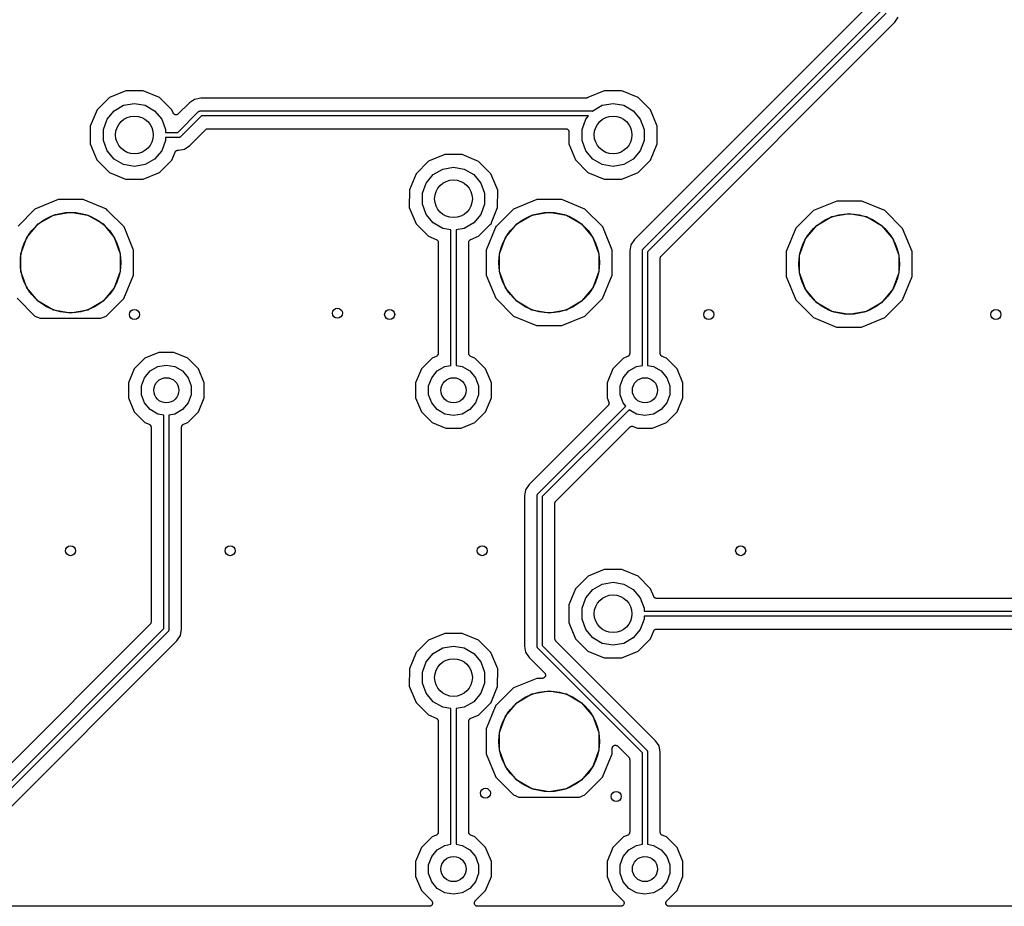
# Model space of a CAD drawing. Extents: x 88 to 361, y -189 to -115.
# Tile 30 of 36: x 284 to 323, y -188 to -152. Entities that reach past the tile are written whole.
import ezdxf

# ---------------------------------------------------------------- set-up
doc = ezdxf.new("R2010")
doc.units = 0
doc.header["$MEASUREMENT"] = 0
doc.layers.add('BLACK', color=7, linetype='CONTINUOUS')

msp = doc.modelspace()

# ---------------------------------------------------------------- linework, layer by layer
at = {"layer": 'Black'}
for p, q in [((317.49, -151.709), (308.189, -161.01)), ((308.539, -161.378), (318.035, -151.882)), ((318.206, -151.994), (308.71, -161.49)), ((309.255, -161.663), (318.556, -152.363)), ((318.556, -152.363), (318.694, -152.155)), ((287.942, -155.087), (287.296, -155.354)), ((288.641, -155.088), (287.942, -155.087)), ((289.287, -155.356), (288.641, -155.088)), ((306.992, -155.087), (306.334, -155.359)), ((307.691, -155.088), (306.992, -155.087)), ((308.337, -155.356), (307.691, -155.088)), ((287.296, -155.354), (286.801, -155.848)), ((289.781, -155.851), (289.287, -155.356)), ((290.476, -155.567), (290.036, -156.007)), ((290.683, -155.428), (290.476, -155.567)), ((290.927, -155.38), (290.683, -155.428)), ((306.267, -155.38), (290.927, -155.38)), ((306.273, -155.379), (306.267, -155.38)), ((306.278, -155.379), (306.273, -155.379)), ((306.294, -155.375), (306.278, -155.379)), ((306.311, -155.372), (306.294, -155.375)), ((306.316, -155.369), (306.311, -155.372)), ((306.321, -155.368), (306.316, -155.369)), ((306.334, -155.359), (306.321, -155.368)), ((308.831, -155.851), (308.337, -155.356)), ((286.801, -155.848), (286.533, -156.494)), ((287.204, -156.218), (287.484, -155.884)), ((287.484, -155.884), (287.861, -155.666)), ((287.861, -155.666), (288.29, -155.591)), ((288.29, -155.591), (288.719, -155.666)), ((288.719, -155.666), (289.096, -155.884)), ((289.096, -155.884), (289.376, -156.218)), ((289.828, -155.966), (289.781, -155.851)), ((289.836, -155.977), (289.828, -155.966)), ((290.016, -156.745), (290.844, -155.917)), ((290.844, -155.917), (290.847, -155.915)), ((290.847, -155.915), (290.85, -155.911)), ((290.85, -155.911), (290.862, -155.905)), ((290.862, -155.905), (290.872, -155.897)), ((290.872, -155.897), (290.877, -155.896)), ((290.877, -155.896), (290.88, -155.894)), ((290.88, -155.894), (290.893, -155.892)), ((290.893, -155.892), (290.906, -155.888)), ((290.906, -155.888), (290.91, -155.889)), ((290.91, -155.889), (290.915, -155.888)), ((290.915, -155.888), (306.483, -155.888)), ((306.483, -155.888), (306.487, -155.889)), ((306.487, -155.889), (306.491, -155.888)), ((306.491, -155.888), (306.504, -155.892)), ((306.504, -155.892), (306.517, -155.894)), ((306.517, -155.894), (306.521, -155.896)), ((306.521, -155.896), (306.523, -155.897)), ((306.523, -155.897), (306.534, -155.884)), ((306.534, -155.884), (306.911, -155.666)), ((306.911, -155.666), (307.34, -155.591)), ((307.34, -155.591), (307.769, -155.666)), ((307.769, -155.666), (308.146, -155.884)), ((308.146, -155.884), (308.426, -156.218)), ((309.098, -156.497), (308.831, -155.851)), ((287.055, -156.627), (287.204, -156.218)), ((289.376, -156.218), (289.525, -156.627)), ((289.842, -155.99), (289.836, -155.977)), ((289.848, -155.996), (289.842, -155.99)), ((289.852, -156.003), (289.848, -155.996)), ((289.863, -156.011), (289.852, -156.003)), ((289.873, -156.021), (289.863, -156.011)), ((289.88, -156.025), (289.873, -156.021)), ((289.887, -156.03), (289.88, -156.025)), ((289.9, -156.034), (289.887, -156.03)), ((289.913, -156.04), (289.9, -156.034)), ((289.921, -156.04), (289.913, -156.04)), ((289.929, -156.043), (289.921, -156.04)), ((289.943, -156.042), (289.929, -156.043)), ((289.957, -156.044), (289.943, -156.042)), ((289.965, -156.041), (289.957, -156.044)), ((289.973, -156.041), (289.965, -156.041)), ((289.986, -156.036), (289.973, -156.041)), ((289.999, -156.032), (289.986, -156.036)), ((290.006, -156.027), (289.999, -156.032)), ((290.014, -156.024), (290.006, -156.027)), ((290.024, -156.015), (290.014, -156.024)), ((290.036, -156.007), (290.024, -156.015)), ((290.956, -156.088), (290.128, -156.916)), ((306.363, -156.088), (290.956, -156.088)), ((306.105, -156.627), (306.254, -156.218)), ((306.254, -156.218), (306.363, -156.088)), ((308.426, -156.218), (308.575, -156.627)), ((286.533, -156.494), (286.532, -157.193)), ((287.055, -157.063), (287.055, -156.627)), ((289.525, -156.627), (289.525, -156.745)), ((289.525, -156.745), (290.016, -156.745)), ((290.496, -157.266), (291.129, -156.633)), ((291.129, -156.633), (291.134, -156.63)), ((291.134, -156.63), (291.137, -156.625)), ((291.137, -156.625), (291.152, -156.617)), ((291.152, -156.617), (291.165, -156.608)), ((291.165, -156.608), (291.171, -156.606)), ((291.171, -156.606), (291.176, -156.603)), ((291.176, -156.603), (291.192, -156.601)), ((291.192, -156.601), (291.208, -156.596)), ((291.208, -156.596), (291.214, -156.597)), ((291.214, -156.597), (291.219, -156.596)), ((291.219, -156.596), (305.455, -156.596)), ((305.455, -156.596), (305.466, -156.598)), ((305.466, -156.598), (305.478, -156.598)), ((305.478, -156.598), (305.488, -156.601)), ((305.488, -156.601), (305.499, -156.603)), ((305.499, -156.603), (305.509, -156.609)), ((305.509, -156.609), (305.519, -156.613)), ((305.519, -156.613), (305.527, -156.62)), ((305.527, -156.62), (305.537, -156.625)), ((305.537, -156.625), (305.544, -156.634)), ((305.544, -156.634), (305.553, -156.641)), ((305.553, -156.641), (305.558, -156.651)), ((305.558, -156.651), (305.565, -156.659)), ((305.565, -156.659), (305.569, -156.67)), ((305.569, -156.67), (305.575, -156.679)), ((305.575, -156.679), (305.577, -156.69)), ((305.577, -156.69), (305.58, -156.701)), ((305.58, -156.701), (305.58, -156.712)), ((305.58, -156.712), (305.582, -156.723)), ((305.582, -156.723), (305.582, -157.193)), ((306.105, -157.063), (306.105, -156.627)), ((308.575, -156.627), (308.575, -157.063)), ((309.097, -157.196), (309.098, -156.497)), ((287.204, -157.472), (287.055, -157.063)), ((289.525, -157.063), (289.376, -157.472)), ((290.057, -156.945), (289.525, -156.945)), ((289.525, -156.945), (289.525, -157.063)), ((290.062, -156.944), (290.057, -156.945)), ((290.066, -156.945), (290.062, -156.944)), ((290.079, -156.941), (290.066, -156.945)), ((290.092, -156.939), (290.079, -156.941)), ((290.095, -156.937), (290.092, -156.939)), ((290.1, -156.936), (290.095, -156.937)), ((290.11, -156.928), (290.1, -156.936)), ((290.122, -156.922), (290.11, -156.928)), ((290.124, -156.918), (290.122, -156.922)), ((290.128, -156.916), (290.124, -156.918)), ((306.254, -157.472), (306.105, -157.063)), ((308.575, -157.063), (308.426, -157.472)), ((286.532, -157.193), (286.799, -157.839)), ((287.484, -157.806), (287.204, -157.472)), ((289.376, -157.472), (289.096, -157.806)), ((289.779, -157.842), (289.908, -157.531)), ((289.908, -157.531), (289.913, -157.524)), ((289.913, -157.524), (289.916, -157.516)), ((289.916, -157.516), (289.924, -157.506)), ((289.924, -157.506), (289.932, -157.494)), ((289.932, -157.494), (289.939, -157.489)), ((289.939, -157.489), (289.944, -157.483)), ((289.944, -157.483), (289.956, -157.476)), ((289.956, -157.476), (289.967, -157.467)), ((289.967, -157.467), (289.975, -157.465)), ((289.975, -157.465), (289.982, -157.461)), ((289.982, -157.461), (289.996, -157.458)), ((289.996, -157.458), (290.009, -157.454)), ((290.009, -157.454), (290.017, -157.454)), ((290.017, -157.454), (290.026, -157.453)), ((290.026, -157.453), (290.045, -157.453)), ((290.045, -157.453), (290.289, -157.404)), ((290.289, -157.404), (290.496, -157.266)), ((305.582, -157.193), (305.849, -157.839)), ((306.534, -157.806), (306.254, -157.472)), ((308.426, -157.472), (308.146, -157.806)), ((308.829, -157.842), (309.097, -157.196)), ((286.799, -157.839), (287.293, -158.334)), ((287.861, -158.024), (287.484, -157.806)), ((289.096, -157.806), (288.719, -158.024)), ((289.284, -158.336), (289.779, -157.842)), ((299.996, -157.894), (299.501, -158.388)), ((300.642, -157.627), (299.996, -157.894)), ((301.341, -157.628), (300.642, -157.627)), ((301.987, -157.896), (301.341, -157.628)), ((302.481, -158.391), (301.987, -157.896)), ((305.849, -157.839), (306.343, -158.334)), ((306.911, -158.024), (306.534, -157.806)), ((308.146, -157.806), (307.769, -158.024)), ((308.334, -158.336), (308.829, -157.842)), ((288.29, -158.099), (287.861, -158.024)), ((288.719, -158.024), (288.29, -158.099)), ((300.184, -158.424), (300.561, -158.206)), ((300.561, -158.206), (300.99, -158.131)), ((300.99, -158.131), (301.419, -158.206)), ((301.419, -158.206), (301.796, -158.424)), ((307.34, -158.099), (306.911, -158.024)), ((307.769, -158.024), (307.34, -158.099)), ((287.293, -158.334), (287.939, -158.602)), ((287.939, -158.602), (288.638, -158.603)), ((288.638, -158.603), (289.284, -158.336)), ((299.501, -158.388), (299.233, -159.034)), ((299.904, -158.758), (300.184, -158.424)), ((301.796, -158.424), (302.076, -158.758)), ((302.748, -159.037), (302.481, -158.391)), ((306.343, -158.334), (306.989, -158.602)), ((306.989, -158.602), (307.688, -158.603)), ((307.688, -158.603), (308.334, -158.336)), ((299.233, -159.034), (299.232, -159.733)), ((299.755, -159.167), (299.904, -158.758)), ((302.076, -158.758), (302.225, -159.167)), ((302.747, -159.736), (302.748, -159.037)), ((285.253, -159.417), (284.331, -159.798)), ((286.251, -159.417), (285.253, -159.417)), ((287.173, -159.8), (286.251, -159.417)), ((299.755, -159.603), (299.755, -159.167)), ((302.225, -159.167), (302.225, -159.603)), ((304.303, -159.417), (303.381, -159.798)), ((305.301, -159.417), (304.303, -159.417)), ((306.223, -159.8), (305.301, -159.417)), ((316.241, -159.474), (315.319, -159.855)), ((317.239, -159.475), (316.241, -159.474)), ((318.161, -159.857), (317.239, -159.475)), ((284.331, -159.798), (283.657, -160.471)), ((287.22, -159.848), (287.173, -159.8)), ((287.877, -160.506), (287.22, -159.848)), ((299.232, -159.733), (299.499, -160.379)), ((299.904, -160.012), (299.755, -159.603)), ((302.225, -159.603), (302.076, -160.012)), ((302.5, -160.332), (302.747, -159.736)), ((303.381, -159.798), (302.707, -160.471)), ((306.927, -160.506), (306.223, -159.8)), ((315.319, -159.855), (314.613, -160.56)), ((318.865, -160.563), (318.161, -159.857)), ((284.46, -160.387), (285.063, -160.038)), ((285.063, -160.038), (285.75, -159.917)), ((285.75, -159.917), (286.437, -160.038)), ((286.437, -160.038), (287.04, -160.387)), ((300.184, -160.346), (299.904, -160.012)), ((302.076, -160.012), (301.796, -160.346)), ((303.51, -160.387), (304.113, -160.038)), ((304.113, -160.038), (304.8, -159.917)), ((304.8, -159.917), (305.487, -160.038)), ((305.487, -160.038), (306.09, -160.387)), ((315.448, -160.444), (316.051, -160.096)), ((316.051, -160.096), (316.738, -159.975)), ((316.738, -159.975), (317.425, -160.096)), ((317.425, -160.096), (318.028, -160.444)), ((284.011, -160.921), (284.46, -160.387)), ((287.04, -160.387), (287.489, -160.921)), ((288.258, -161.428), (287.877, -160.506)), ((299.499, -160.379), (299.993, -160.874)), ((300.561, -160.564), (300.184, -160.346)), ((300.89, -160.622), (300.561, -160.564)), ((300.89, -166.019), (300.89, -160.622)), ((301.419, -160.564), (301.09, -160.622)), ((301.09, -160.622), (301.09, -166.019)), ((301.796, -160.346), (301.419, -160.564)), ((301.984, -160.876), (302.447, -160.414)), ((302.654, -160.552), (302.292, -161.424)), ((302.447, -160.414), (302.463, -160.403)), ((302.463, -160.403), (302.479, -160.391)), ((302.479, -160.391), (302.481, -160.39)), ((302.481, -160.39), (302.483, -160.389)), ((302.483, -160.389), (302.492, -160.386)), ((302.49, -160.375), (302.491, -160.372)), ((302.492, -160.386), (302.49, -160.375)), ((302.491, -160.37), (302.496, -160.351)), ((302.491, -160.372), (302.491, -160.37)), ((302.496, -160.351), (302.5, -160.332)), ((302.659, -160.534), (302.654, -160.552)), ((302.664, -160.515), (302.659, -160.534)), ((302.671, -160.496), (302.662, -160.498)), ((302.662, -160.498), (302.664, -160.509)), ((302.664, -160.509), (302.663, -160.512)), ((302.663, -160.512), (302.664, -160.515)), ((302.673, -160.494), (302.671, -160.496)), ((302.676, -160.493), (302.673, -160.494)), ((302.691, -160.482), (302.676, -160.493)), ((302.707, -160.471), (302.691, -160.482)), ((303.061, -160.921), (303.51, -160.387)), ((306.09, -160.387), (306.539, -160.921)), ((307.308, -161.428), (306.927, -160.506)), ((314.613, -160.56), (314.23, -161.481)), ((314.999, -160.978), (315.448, -160.444)), ((318.028, -160.444), (318.477, -160.978)), ((319.246, -161.485), (318.865, -160.563)), ((283.773, -161.576), (284.011, -160.921)), ((287.489, -160.921), (287.727, -161.576)), ((299.993, -160.874), (300.304, -161.003)), ((300.304, -161.003), (300.311, -161.008)), ((300.311, -161.008), (300.318, -161.011)), ((300.318, -161.011), (300.329, -161.019)), ((300.329, -161.019), (300.341, -161.027)), ((300.341, -161.027), (300.346, -161.034)), ((300.346, -161.034), (300.352, -161.039)), ((300.352, -161.039), (300.359, -161.051)), ((300.359, -161.051), (300.368, -161.062)), ((300.368, -161.062), (300.37, -161.07)), ((301.61, -161.07), (301.612, -161.062)), ((301.612, -161.062), (301.621, -161.051)), ((301.621, -161.051), (301.628, -161.039)), ((301.628, -161.039), (301.634, -161.033)), ((301.634, -161.033), (301.639, -161.027)), ((301.639, -161.027), (301.651, -161.019)), ((301.651, -161.019), (301.661, -161.011)), ((301.661, -161.011), (301.669, -161.008)), ((301.669, -161.008), (301.677, -161.003)), ((301.677, -161.003), (301.984, -160.876)), ((302.823, -161.576), (303.061, -160.921)), ((306.539, -160.921), (306.777, -161.576)), ((308.189, -161.01), (308.051, -161.217)), ((314.761, -161.634), (314.999, -160.978)), ((318.477, -160.978), (318.715, -161.634)), ((288.258, -162.426), (288.258, -161.428)), ((300.37, -161.07), (300.374, -161.077)), ((300.374, -161.077), (300.377, -161.091)), ((300.377, -161.091), (300.381, -161.104)), ((300.381, -161.104), (300.381, -161.112)), ((300.381, -161.112), (300.382, -161.121)), ((300.382, -161.121), (300.382, -165.54)), ((301.598, -161.121), (301.599, -161.112)), ((301.598, -165.54), (301.598, -161.121)), ((301.599, -161.104), (301.603, -161.091)), ((301.599, -161.112), (301.599, -161.104)), ((301.603, -161.091), (301.606, -161.077)), ((301.606, -161.077), (301.61, -161.07)), ((302.292, -161.424), (302.292, -162.422)), ((307.308, -162.426), (307.308, -161.428)), ((308.051, -161.217), (308.002, -161.461)), ((308.51, -161.44), (308.514, -161.427)), ((308.511, -161.444), (308.51, -161.44)), ((308.51, -161.449), (308.511, -161.444)), ((308.51, -166.019), (308.51, -161.449)), ((308.514, -161.427), (308.516, -161.415)), ((308.516, -161.415), (308.518, -161.411)), ((308.518, -161.411), (308.519, -161.406)), ((308.519, -161.406), (308.527, -161.396)), ((308.527, -161.396), (308.533, -161.384)), ((308.533, -161.384), (308.537, -161.382)), ((308.537, -161.382), (308.539, -161.378)), ((283.773, -162.274), (283.773, -161.576)), ((287.727, -161.576), (287.727, -162.274)), ((302.823, -162.274), (302.823, -161.576)), ((306.777, -161.576), (306.777, -162.274)), ((308.002, -161.461), (308.002, -165.54)), ((308.71, -161.49), (308.71, -166.019)), ((309.218, -161.742), (309.223, -161.726)), ((309.219, -161.748), (309.218, -161.742)), ((309.218, -161.753), (309.219, -161.748)), ((309.218, -165.54), (309.218, -161.753)), ((309.223, -161.726), (309.226, -161.71)), ((309.226, -161.71), (309.228, -161.705)), ((309.228, -161.705), (309.23, -161.7)), ((309.23, -161.7), (309.239, -161.686)), ((309.239, -161.686), (309.248, -161.672)), ((309.248, -161.672), (309.252, -161.668)), ((309.252, -161.668), (309.255, -161.663)), ((314.23, -161.481), (314.23, -162.479)), ((314.761, -162.331), (314.761, -161.634)), ((318.715, -161.634), (318.715, -162.331)), ((319.246, -162.483), (319.246, -161.485)), ((284.011, -162.929), (283.773, -162.274)), ((287.727, -162.274), (287.489, -162.929)), ((287.875, -163.348), (288.258, -162.426)), ((302.292, -162.422), (302.673, -163.344)), ((303.061, -162.929), (302.823, -162.274)), ((306.777, -162.274), (306.539, -162.929)), ((306.925, -163.348), (307.308, -162.426)), ((314.23, -162.479), (314.611, -163.401)), ((314.999, -162.986), (314.761, -162.331)), ((318.715, -162.331), (318.477, -162.986)), ((318.863, -163.405), (319.246, -162.483)), ((284.46, -163.463), (284.011, -162.929)), ((287.489, -162.929), (287.04, -163.463)), ((303.51, -163.463), (303.061, -162.929)), ((306.539, -162.929), (306.09, -163.463)), ((315.448, -163.52), (314.999, -162.986)), ((318.477, -162.986), (318.028, -163.52)), ((283.623, -163.344), (284.327, -164.05)), ((287.169, -164.052), (287.875, -163.348)), ((302.673, -163.344), (303.377, -164.05)), ((306.219, -164.052), (306.925, -163.348)), ((314.611, -163.401), (315.315, -164.107)), ((318.157, -164.11), (318.863, -163.405)), ((285.063, -163.812), (284.46, -163.463)), ((287.04, -163.463), (286.437, -163.812)), ((304.113, -163.812), (303.51, -163.463)), ((306.09, -163.463), (305.487, -163.812)), ((316.051, -163.869), (315.448, -163.52)), ((318.028, -163.52), (317.425, -163.869)), ((284.327, -164.05), (284.541, -164.139)), ((284.541, -164.139), (286.96, -164.139)), ((285.75, -163.933), (285.063, -163.812)), ((286.437, -163.812), (285.75, -163.933)), ((286.96, -164.139), (287.169, -164.052)), ((303.377, -164.05), (304.299, -164.433)), ((304.8, -163.933), (304.113, -163.812)), ((305.487, -163.812), (304.8, -163.933)), ((305.297, -164.433), (306.219, -164.052)), ((315.315, -164.107), (316.237, -164.49)), ((316.738, -163.99), (316.051, -163.869)), ((317.425, -163.869), (316.738, -163.99)), ((317.235, -164.491), (318.157, -164.11)), ((304.299, -164.433), (305.297, -164.433)), ((316.237, -164.49), (317.235, -164.491)), ((288.707, -165.726), (288.282, -166.15)), ((289.261, -165.497), (288.707, -165.726)), ((289.861, -165.497), (289.261, -165.497)), ((290.415, -165.727), (289.861, -165.497)), ((290.839, -166.152), (290.415, -165.727)), ((300.137, -165.726), (299.712, -166.15)), ((300.303, -165.657), (300.137, -165.726)), ((300.311, -165.652), (300.303, -165.657)), ((300.318, -165.65), (300.311, -165.652)), ((300.329, -165.641), (300.318, -165.65)), ((300.341, -165.633), (300.329, -165.641)), ((300.346, -165.627), (300.341, -165.633)), ((300.352, -165.621), (300.346, -165.627)), ((300.359, -165.609), (300.352, -165.621)), ((300.368, -165.598), (300.359, -165.609)), ((300.37, -165.59), (300.368, -165.598)), ((300.374, -165.583), (300.37, -165.59)), ((300.377, -165.569), (300.374, -165.583)), ((300.381, -165.556), (300.377, -165.569)), ((300.382, -165.54), (300.381, -165.548)), ((300.381, -165.548), (300.381, -165.556)), ((301.599, -165.548), (301.598, -165.54)), ((301.599, -165.556), (301.599, -165.548)), ((301.603, -165.57), (301.599, -165.556)), ((301.606, -165.583), (301.603, -165.57)), ((301.61, -165.59), (301.606, -165.583)), ((301.612, -165.598), (301.61, -165.59)), ((301.621, -165.609), (301.612, -165.598)), ((301.628, -165.621), (301.621, -165.609)), ((301.634, -165.627), (301.628, -165.621)), ((301.639, -165.633), (301.634, -165.627)), ((301.651, -165.641), (301.639, -165.633)), ((301.661, -165.65), (301.651, -165.641)), ((301.669, -165.653), (301.661, -165.65)), ((301.676, -165.657), (301.669, -165.653)), ((301.845, -165.727), (301.676, -165.657)), ((302.269, -166.152), (301.845, -165.727)), ((307.757, -165.726), (307.332, -166.15)), ((307.923, -165.657), (307.757, -165.726)), ((307.931, -165.652), (307.923, -165.657)), ((307.938, -165.65), (307.931, -165.652)), ((307.949, -165.641), (307.938, -165.65)), ((307.961, -165.633), (307.949, -165.641)), ((307.966, -165.627), (307.961, -165.633)), ((307.972, -165.621), (307.966, -165.627)), ((307.979, -165.609), (307.972, -165.621)), ((307.988, -165.598), (307.979, -165.609)), ((307.99, -165.59), (307.988, -165.598)), ((307.994, -165.583), (307.99, -165.59)), ((307.997, -165.569), (307.994, -165.583)), ((308.001, -165.556), (307.997, -165.569)), ((308.002, -165.54), (308.001, -165.548)), ((308.001, -165.548), (308.001, -165.556)), ((309.219, -165.548), (309.218, -165.54)), ((309.219, -165.556), (309.219, -165.548)), ((309.223, -165.57), (309.219, -165.556)), ((309.226, -165.583), (309.223, -165.57)), ((309.23, -165.59), (309.226, -165.583)), ((309.232, -165.598), (309.23, -165.59)), ((309.241, -165.609), (309.232, -165.598)), ((309.248, -165.621), (309.241, -165.609)), ((309.254, -165.627), (309.248, -165.621)), ((309.259, -165.633), (309.254, -165.627)), ((309.271, -165.641), (309.259, -165.633)), ((309.281, -165.65), (309.271, -165.641)), ((309.289, -165.653), (309.281, -165.65)), ((309.296, -165.657), (309.289, -165.653)), ((309.465, -165.727), (309.296, -165.657)), ((309.889, -166.152), (309.465, -165.727)), ((288.282, -166.15), (288.052, -166.704)), ((288.915, -166.236), (289.217, -166.062)), ((289.217, -166.062), (289.56, -166.001)), ((289.56, -166.001), (289.903, -166.062)), ((289.903, -166.062), (290.205, -166.236)), ((291.068, -166.706), (290.839, -166.152)), ((299.712, -166.15), (299.482, -166.704)), ((300.345, -166.236), (300.647, -166.062)), ((300.647, -166.062), (300.89, -166.019)), ((301.09, -166.019), (301.333, -166.062)), ((301.333, -166.062), (301.635, -166.236)), ((302.498, -166.706), (302.269, -166.152)), ((307.332, -166.15), (307.102, -166.704)), ((307.965, -166.236), (308.267, -166.062)), ((308.267, -166.062), (308.51, -166.019)), ((308.71, -166.019), (308.953, -166.062)), ((308.953, -166.062), (309.255, -166.236)), ((310.118, -166.706), (309.889, -166.152)), ((288.571, -166.831), (288.691, -166.503)), ((288.691, -166.503), (288.915, -166.236)), ((290.205, -166.236), (290.429, -166.503)), ((290.429, -166.503), (290.549, -166.831)), ((300.001, -166.831), (300.121, -166.503)), ((300.121, -166.503), (300.345, -166.236)), ((301.635, -166.236), (301.859, -166.503)), ((301.859, -166.503), (301.979, -166.831)), ((307.621, -166.831), (307.741, -166.503)), ((307.741, -166.503), (307.965, -166.236)), ((309.255, -166.236), (309.479, -166.503)), ((309.479, -166.503), (309.599, -166.831)), ((288.052, -166.704), (288.052, -167.304)), ((288.571, -167.179), (288.571, -166.831)), ((290.549, -166.831), (290.549, -167.179)), ((291.068, -167.306), (291.068, -166.706)), ((299.482, -166.704), (299.482, -167.304)), ((300.001, -167.179), (300.001, -166.831)), ((301.979, -166.831), (301.979, -167.179)), ((302.498, -167.306), (302.498, -166.706)), ((307.102, -166.704), (307.102, -167.304)), ((307.621, -167.179), (307.621, -166.831)), ((309.599, -166.831), (309.599, -167.179)), ((310.118, -167.306), (310.118, -166.706)), ((288.052, -167.304), (288.281, -167.858)), ((288.691, -167.507), (288.571, -167.179)), ((290.549, -167.179), (290.429, -167.507)), ((290.838, -167.86), (291.068, -167.306)), ((299.482, -167.304), (299.711, -167.858)), ((300.121, -167.507), (300.001, -167.179)), ((301.979, -167.179), (301.859, -167.507)), ((302.268, -167.86), (302.498, -167.306)), ((307.102, -167.304), (307.172, -167.473)), ((307.741, -167.507), (307.621, -167.179)), ((309.599, -167.179), (309.479, -167.507)), ((309.888, -167.86), (310.118, -167.306)), ((288.915, -167.774), (288.691, -167.507)), ((290.429, -167.507), (290.205, -167.774)), ((300.345, -167.774), (300.121, -167.507)), ((301.859, -167.507), (301.635, -167.774)), ((307.144, -167.611), (303.998, -170.757)), ((304.348, -171.125), (307.844, -167.63)), ((307.149, -167.604), (307.144, -167.611)), ((307.155, -167.599), (307.149, -167.604)), ((307.161, -167.586), (307.155, -167.599)), ((307.169, -167.575), (307.161, -167.586)), ((307.172, -167.567), (307.169, -167.575)), ((307.172, -167.473), (307.173, -167.481)), ((307.175, -167.56), (307.172, -167.567)), ((307.173, -167.481), (307.177, -167.488)), ((307.177, -167.546), (307.175, -167.56)), ((307.177, -167.488), (307.178, -167.502)), ((307.181, -167.532), (307.177, -167.546)), ((307.178, -167.502), (307.181, -167.516)), ((307.181, -167.516), (307.18, -167.524)), ((307.18, -167.524), (307.181, -167.532)), ((307.844, -167.63), (307.741, -167.507)), ((309.479, -167.507), (309.255, -167.774)), ((288.281, -167.858), (288.705, -168.283)), ((289.217, -167.948), (288.915, -167.774)), ((289.46, -167.991), (289.217, -167.948)), ((289.46, -176.489), (289.46, -167.991)), ((289.903, -167.948), (289.66, -167.991)), ((289.66, -167.991), (289.66, -176.53)), ((290.205, -167.774), (289.903, -167.948)), ((290.413, -168.284), (290.838, -167.86)), ((299.711, -167.858), (300.135, -168.283)), ((300.647, -167.948), (300.345, -167.774)), ((300.99, -168.009), (300.647, -167.948)), ((301.333, -167.948), (300.99, -168.009)), ((301.635, -167.774), (301.333, -167.948)), ((301.843, -168.284), (302.268, -167.86)), ((307.976, -167.78), (304.519, -171.237)), ((308.267, -167.948), (307.976, -167.78)), ((308.61, -168.009), (308.267, -167.948)), ((308.953, -167.948), (308.61, -168.009)), ((309.255, -167.774), (308.953, -167.948)), ((309.463, -168.284), (309.888, -167.86)), ((288.705, -168.283), (288.874, -168.353)), ((288.874, -168.353), (288.881, -168.357)), ((288.881, -168.357), (288.888, -168.36)), ((288.888, -168.36), (288.899, -168.369)), ((288.899, -168.369), (288.911, -168.377)), ((288.911, -168.377), (288.916, -168.383)), ((288.916, -168.383), (288.922, -168.389)), ((288.922, -168.389), (288.929, -168.401)), ((288.929, -168.401), (288.938, -168.412)), ((288.938, -168.412), (288.94, -168.42)), ((288.94, -168.42), (288.944, -168.427)), ((288.944, -168.427), (288.947, -168.44)), ((288.947, -168.44), (288.951, -168.454)), ((288.951, -168.454), (288.951, -168.462)), ((288.951, -168.462), (288.952, -168.47)), ((288.952, -168.47), (288.952, -176.226)), ((290.168, -168.47), (290.169, -168.462)), ((290.168, -176.517), (290.168, -168.47)), ((290.169, -168.454), (290.173, -168.441)), ((290.169, -168.462), (290.169, -168.454)), ((290.173, -168.441), (290.176, -168.427)), ((290.176, -168.427), (290.18, -168.42)), ((290.18, -168.42), (290.182, -168.412)), ((290.182, -168.412), (290.191, -168.401)), ((290.191, -168.401), (290.198, -168.389)), ((290.198, -168.389), (290.204, -168.383)), ((290.204, -168.383), (290.209, -168.377)), ((290.209, -168.377), (290.221, -168.369)), ((290.221, -168.369), (290.231, -168.36)), ((290.231, -168.36), (290.239, -168.358)), ((290.239, -168.358), (290.247, -168.353)), ((290.247, -168.353), (290.413, -168.284)), ((300.135, -168.283), (300.689, -168.513)), ((301.289, -168.513), (301.843, -168.284)), ((305.064, -171.411), (308.004, -168.471)), ((308.004, -168.471), (308.011, -168.466)), ((308.011, -168.466), (308.016, -168.46)), ((308.016, -168.46), (308.029, -168.454)), ((308.029, -168.454), (308.04, -168.446)), ((308.04, -168.446), (308.048, -168.444)), ((308.048, -168.444), (308.055, -168.44)), ((308.055, -168.44), (308.069, -168.438)), ((308.069, -168.438), (308.082, -168.434)), ((308.082, -168.434), (308.091, -168.435)), ((308.091, -168.435), (308.099, -168.434)), ((308.099, -168.434), (308.113, -168.437)), ((308.113, -168.437), (308.126, -168.438)), ((308.126, -168.438), (308.134, -168.442)), ((308.134, -168.442), (308.142, -168.444)), ((308.142, -168.444), (308.309, -168.513)), ((308.909, -168.513), (309.463, -168.284)), ((300.689, -168.513), (301.289, -168.513)), ((308.309, -168.513), (308.909, -168.513)), ((303.998, -170.757), (303.86, -170.964)), ((303.86, -170.964), (303.811, -171.209)), ((303.811, -171.209), (303.811, -177.184)), ((304.319, -171.187), (304.323, -171.175)), ((304.32, -171.192), (304.319, -171.187)), ((304.319, -171.196), (304.32, -171.192)), ((304.319, -177.197), (304.319, -171.196)), ((304.323, -171.175), (304.325, -171.162)), ((304.325, -171.162), (304.327, -171.158)), ((304.327, -171.158), (304.328, -171.154)), ((304.328, -171.154), (304.336, -171.143)), ((304.336, -171.143), (304.342, -171.132)), ((304.342, -171.132), (304.346, -171.129)), ((304.346, -171.129), (304.348, -171.125)), ((304.519, -171.237), (304.519, -177.155)), ((305.027, -171.489), (305.032, -171.473)), ((305.028, -171.495), (305.027, -171.489)), ((305.027, -171.5), (305.028, -171.495)), ((305.027, -176.892), (305.027, -171.5)), ((305.032, -171.473), (305.035, -171.457)), ((305.035, -171.457), (305.037, -171.452)), ((305.037, -171.452), (305.039, -171.447)), ((305.039, -171.447), (305.048, -171.433)), ((305.048, -171.433), (305.057, -171.419)), ((305.057, -171.419), (305.061, -171.415)), ((305.061, -171.415), (305.064, -171.411)), ((306.992, -174.137), (306.346, -174.404)), ((307.691, -174.138), (306.992, -174.137)), ((308.337, -174.406), (307.691, -174.138)), ((306.346, -174.404), (305.851, -174.898)), ((306.534, -174.934), (306.911, -174.716)), ((306.911, -174.716), (307.34, -174.641)), ((307.34, -174.641), (307.769, -174.716)), ((307.769, -174.716), (308.146, -174.934)), ((308.831, -174.901), (308.337, -174.406)), ((305.851, -174.898), (305.583, -175.544)), ((306.254, -175.268), (306.534, -174.934)), ((308.146, -174.934), (308.426, -175.268)), ((308.958, -175.208), (308.831, -174.901)), ((305.583, -175.544), (305.582, -176.243)), ((306.105, -175.677), (306.254, -175.268)), ((308.426, -175.268), (308.575, -175.677)), ((308.963, -175.216), (308.958, -175.208)), ((308.966, -175.224), (308.963, -175.216)), ((308.974, -175.234), (308.966, -175.224)), ((308.982, -175.246), (308.974, -175.234)), ((308.988, -175.251), (308.982, -175.246)), ((308.994, -175.257), (308.988, -175.251)), ((309.006, -175.264), (308.994, -175.257)), ((309.017, -175.273), (309.006, -175.264)), ((309.025, -175.275), (309.017, -175.273)), ((309.032, -175.279), (309.025, -175.275)), ((309.046, -175.282), (309.032, -175.279)), ((309.059, -175.286), (309.046, -175.282)), ((309.067, -175.286), (309.059, -175.286)), ((309.076, -175.287), (309.067, -175.286)), ((331.798, -175.287), (309.076, -175.287)), ((306.105, -176.113), (306.105, -175.677)), ((308.575, -175.677), (308.575, -175.795)), ((308.575, -175.795), (332.298, -175.795)), ((288.915, -176.315), (280.641, -184.589)), ((288.918, -176.311), (288.915, -176.315)), ((288.922, -176.307), (288.918, -176.311)), ((288.931, -176.293), (288.922, -176.307)), ((288.94, -176.279), (288.931, -176.293)), ((288.942, -176.274), (288.94, -176.279)), ((288.944, -176.269), (288.942, -176.274)), ((288.947, -176.253), (288.944, -176.269)), ((288.952, -176.237), (288.947, -176.253)), ((288.952, -176.226), (288.951, -176.231)), ((288.951, -176.231), (288.952, -176.237)), ((305.582, -176.243), (305.849, -176.889)), ((306.254, -176.522), (306.105, -176.113)), ((308.575, -176.113), (308.426, -176.522)), ((332.298, -175.995), (308.575, -175.995)), ((308.575, -175.995), (308.575, -176.113)), ((280.669, -185.28), (289.46, -176.489)), ((289.631, -176.601), (280.801, -185.43)), ((289.633, -176.597), (289.631, -176.601)), ((289.637, -176.594), (289.633, -176.597)), ((289.643, -176.583), (289.637, -176.594)), ((289.651, -176.572), (289.643, -176.583)), ((289.652, -176.568), (289.651, -176.572)), ((289.654, -176.564), (289.652, -176.568)), ((289.656, -176.551), (289.654, -176.564)), ((289.66, -176.539), (289.656, -176.551)), ((289.66, -176.53), (289.659, -176.534)), ((289.659, -176.534), (289.66, -176.539)), ((290.123, -176.743), (290.168, -176.517)), ((300.642, -176.677), (299.996, -176.944)), ((301.341, -176.678), (300.642, -176.677)), ((301.987, -176.946), (301.341, -176.678)), ((306.534, -176.856), (306.254, -176.522)), ((308.426, -176.522), (308.146, -176.856)), ((308.829, -176.892), (308.958, -176.581)), ((308.958, -176.581), (308.963, -176.574)), ((308.963, -176.574), (308.966, -176.566)), ((308.966, -176.566), (308.974, -176.556)), ((308.974, -176.556), (308.982, -176.544)), ((308.982, -176.544), (308.989, -176.539)), ((308.989, -176.539), (308.994, -176.533)), ((308.994, -176.533), (309.006, -176.526)), ((309.006, -176.526), (309.017, -176.517)), ((309.017, -176.517), (309.025, -176.515)), ((309.025, -176.515), (309.032, -176.511)), ((309.032, -176.511), (309.046, -176.508)), ((309.046, -176.508), (309.059, -176.504)), ((309.059, -176.504), (309.067, -176.504)), ((309.067, -176.504), (309.076, -176.503)), ((309.076, -176.503), (326.617, -176.503)), ((281.501, -185.449), (289.981, -176.969)), ((289.981, -176.969), (290.119, -176.762)), ((290.119, -176.762), (290.123, -176.743)), ((290.123, -176.743), (290.123, -176.743)), ((299.996, -176.944), (299.501, -177.438)), ((302.481, -177.441), (301.987, -176.946)), ((305.028, -176.898), (305.027, -176.892)), ((305.027, -176.903), (305.028, -176.898)), ((305.032, -176.919), (305.027, -176.903)), ((305.035, -176.936), (305.032, -176.919)), ((305.037, -176.941), (305.035, -176.936)), ((305.039, -176.946), (305.037, -176.941)), ((305.048, -176.96), (305.039, -176.946)), ((305.057, -176.974), (305.048, -176.96)), ((305.061, -176.978), (305.057, -176.974)), ((305.064, -176.982), (305.061, -176.978)), ((309.031, -180.949), (305.064, -176.982)), ((305.849, -176.889), (306.343, -177.384)), ((306.911, -177.074), (306.534, -176.856)), ((307.34, -177.149), (306.911, -177.074)), ((307.769, -177.074), (307.34, -177.149)), ((308.146, -176.856), (307.769, -177.074)), ((308.334, -177.386), (308.829, -176.892)), ((299.501, -177.438), (299.233, -178.084)), ((299.904, -177.808), (300.184, -177.474)), ((300.184, -177.474), (300.561, -177.256)), ((300.561, -177.256), (300.99, -177.181)), ((300.99, -177.181), (301.419, -177.256)), ((301.419, -177.256), (301.796, -177.474)), ((301.796, -177.474), (302.076, -177.808)), ((302.748, -178.087), (302.481, -177.441)), ((303.811, -177.184), (303.86, -177.428)), ((303.86, -177.428), (303.998, -177.636)), ((304.32, -177.201), (304.319, -177.197)), ((304.319, -177.205), (304.32, -177.201)), ((304.323, -177.218), (304.319, -177.205)), ((304.325, -177.231), (304.323, -177.218)), ((304.327, -177.235), (304.325, -177.231)), ((304.328, -177.239), (304.327, -177.235)), ((304.336, -177.25), (304.328, -177.239)), ((304.342, -177.261), (304.336, -177.25)), ((304.346, -177.264), (304.342, -177.261)), ((304.348, -177.267), (304.346, -177.264)), ((308.51, -181.429), (304.348, -177.267)), ((304.519, -177.155), (308.681, -181.317)), ((306.343, -177.384), (306.989, -177.652)), ((307.688, -177.653), (308.334, -177.386)), ((299.755, -178.217), (299.904, -177.808)), ((302.076, -177.808), (302.225, -178.217)), ((303.998, -177.636), (304.612, -178.25)), ((306.989, -177.652), (307.688, -177.653)), ((299.233, -178.084), (299.232, -178.783)), ((299.755, -178.653), (299.755, -178.217)), ((302.225, -178.217), (302.225, -178.653)), ((302.747, -178.786), (302.748, -178.087)), ((304.612, -178.25), (304.622, -178.264)), ((304.622, -178.264), (304.633, -178.276)), ((304.633, -178.276), (304.634, -178.282)), ((304.634, -178.282), (304.638, -178.286)), ((304.638, -178.286), (304.642, -178.302)), ((304.642, -178.302), (304.648, -178.318)), ((299.904, -179.062), (299.755, -178.653)), ((302.225, -178.653), (302.076, -179.062)), ((304.303, -178.467), (303.381, -178.848)), ((304.522, -178.467), (304.303, -178.467)), ((304.539, -178.464), (304.522, -178.467)), ((304.555, -178.462), (304.539, -178.464)), ((304.56, -178.46), (304.555, -178.462)), ((304.566, -178.459), (304.56, -178.46)), ((304.58, -178.451), (304.566, -178.459)), ((304.595, -178.444), (304.58, -178.451)), ((304.599, -178.44), (304.595, -178.444)), ((304.604, -178.437), (304.599, -178.44)), ((304.615, -178.424), (304.604, -178.437)), ((304.627, -178.413), (304.615, -178.424)), ((304.629, -178.408), (304.627, -178.413)), ((304.632, -178.403), (304.629, -178.408)), ((304.638, -178.388), (304.632, -178.403)), ((304.645, -178.373), (304.638, -178.388)), ((304.646, -178.367), (304.645, -178.373)), ((304.648, -178.362), (304.646, -178.367)), ((304.648, -178.318), (304.648, -178.323)), ((304.648, -178.323), (304.649, -178.329)), ((304.649, -178.329), (304.648, -178.345)), ((304.648, -178.345), (304.648, -178.362)), ((299.232, -178.783), (299.499, -179.429)), ((300.184, -179.396), (299.904, -179.062)), ((302.076, -179.062), (301.796, -179.396)), ((302.5, -179.382), (302.747, -178.786)), ((303.381, -178.848), (302.707, -179.521)), ((303.51, -179.437), (304.113, -179.088)), ((304.113, -179.088), (304.8, -178.967)), ((304.8, -178.967), (305.487, -179.088)), ((305.487, -179.088), (306.09, -179.437)), ((299.499, -179.429), (299.993, -179.924)), ((300.561, -179.614), (300.184, -179.396)), ((301.796, -179.396), (301.419, -179.614)), ((301.984, -179.926), (302.447, -179.464)), ((302.447, -179.464), (302.463, -179.453)), ((302.463, -179.453), (302.479, -179.441)), ((302.479, -179.441), (302.481, -179.44)), ((302.481, -179.44), (302.483, -179.439)), ((302.483, -179.439), (302.492, -179.436)), ((302.49, -179.425), (302.491, -179.422)), ((302.492, -179.436), (302.49, -179.425)), ((302.491, -179.42), (302.496, -179.401)), ((302.491, -179.422), (302.491, -179.42)), ((302.496, -179.401), (302.5, -179.382)), ((303.061, -179.971), (303.51, -179.437)), ((306.09, -179.437), (306.539, -179.971)), ((300.89, -179.672), (300.561, -179.614)), ((300.89, -185.069), (300.89, -179.672)), ((301.419, -179.614), (301.09, -179.672)), ((301.09, -179.672), (301.09, -185.069)), ((302.654, -179.602), (302.292, -180.474)), ((302.659, -179.584), (302.654, -179.602)), ((302.664, -179.565), (302.659, -179.584)), ((302.671, -179.546), (302.662, -179.548)), ((302.662, -179.548), (302.664, -179.559)), ((302.664, -179.559), (302.663, -179.562)), ((302.663, -179.562), (302.664, -179.565)), ((302.673, -179.544), (302.671, -179.546)), ((302.676, -179.543), (302.673, -179.544)), ((302.691, -179.532), (302.676, -179.543)), ((302.707, -179.521), (302.691, -179.532)), ((299.993, -179.924), (300.304, -180.053)), ((300.304, -180.053), (300.311, -180.058)), ((300.311, -180.058), (300.318, -180.061)), ((300.318, -180.061), (300.329, -180.069)), ((300.329, -180.069), (300.341, -180.077)), ((300.341, -180.077), (300.346, -180.084)), ((300.346, -180.084), (300.352, -180.089)), ((300.352, -180.089), (300.359, -180.101)), ((300.359, -180.101), (300.368, -180.112)), ((300.368, -180.112), (300.37, -180.12)), ((300.37, -180.12), (300.374, -180.127)), ((300.374, -180.127), (300.377, -180.141)), ((300.377, -180.141), (300.381, -180.154)), ((300.381, -180.154), (300.381, -180.162)), ((300.381, -180.162), (300.382, -180.171)), ((300.382, -180.171), (300.382, -184.59)), ((301.598, -180.171), (301.599, -180.162)), ((301.598, -184.59), (301.598, -180.171)), ((301.599, -180.154), (301.603, -180.141)), ((301.599, -180.162), (301.599, -180.154)), ((301.603, -180.141), (301.606, -180.127)), ((301.606, -180.127), (301.61, -180.12)), ((301.61, -180.12), (301.612, -180.112)), ((301.612, -180.112), (301.621, -180.101)), ((301.621, -180.101), (301.628, -180.089)), ((301.628, -180.089), (301.634, -180.083)), ((301.634, -180.083), (301.639, -180.077)), ((301.639, -180.077), (301.651, -180.069)), ((301.651, -180.069), (301.661, -180.061)), ((301.661, -180.061), (301.669, -180.058)), ((301.669, -180.058), (301.677, -180.053)), ((301.677, -180.053), (301.984, -179.926)), ((302.823, -180.626), (303.061, -179.971)), ((306.539, -179.971), (306.777, -180.626)), ((302.292, -180.474), (302.292, -181.472)), ((302.823, -181.324), (302.823, -180.626)), ((306.777, -180.626), (306.777, -181.324)), ((309.107, -181.063), (309.031, -180.949)), ((303.061, -181.979), (302.823, -181.324)), ((306.777, -181.324), (306.539, -181.979)), ((307.308, -181.252), (307.311, -181.236)), ((307.308, -181.476), (307.308, -181.252)), ((307.311, -181.236), (307.312, -181.219)), ((307.312, -181.219), (307.314, -181.214)), ((307.314, -181.214), (307.315, -181.208)), ((307.315, -181.208), (307.324, -181.194)), ((307.324, -181.194), (307.331, -181.179)), ((307.331, -181.179), (307.335, -181.175)), ((307.335, -181.175), (307.338, -181.17)), ((307.338, -181.17), (307.35, -181.16)), ((307.35, -181.16), (307.362, -181.148)), ((307.362, -181.148), (307.367, -181.146)), ((307.367, -181.146), (307.371, -181.142)), ((307.371, -181.142), (307.387, -181.136)), ((307.387, -181.136), (307.402, -181.129)), ((307.402, -181.129), (307.408, -181.129)), ((307.408, -181.129), (307.413, -181.127)), ((307.413, -181.127), (307.429, -181.127)), ((307.429, -181.127), (307.446, -181.125)), ((307.446, -181.125), (307.451, -181.127)), ((307.451, -181.127), (307.457, -181.127)), ((307.457, -181.127), (307.472, -181.133)), ((307.472, -181.133), (307.488, -181.137)), ((307.488, -181.137), (307.493, -181.14)), ((307.493, -181.14), (307.498, -181.142)), ((307.498, -181.142), (307.511, -181.153)), ((307.511, -181.153), (307.525, -181.162)), ((307.525, -181.162), (307.965, -181.602)), ((308.51, -185.069), (308.51, -181.429)), ((308.681, -181.317), (308.683, -181.321)), ((308.683, -181.321), (308.687, -181.323)), ((308.687, -181.323), (308.693, -181.335)), ((308.693, -181.335), (308.701, -181.345)), ((308.701, -181.345), (308.702, -181.35)), ((308.702, -181.35), (308.704, -181.354)), ((308.704, -181.354), (308.706, -181.366)), ((308.706, -181.366), (308.71, -181.379)), ((308.71, -181.379), (308.709, -181.383)), ((308.709, -181.383), (308.71, -181.388)), ((308.71, -181.388), (308.71, -185.069)), ((309.169, -181.156), (309.107, -181.063)), ((309.218, -181.4), (309.169, -181.156)), ((309.218, -184.59), (309.218, -181.4)), ((302.292, -181.472), (302.673, -182.394)), ((306.925, -182.398), (307.308, -181.476)), ((307.965, -181.602), (307.968, -181.607)), ((307.968, -181.607), (307.972, -181.611)), ((307.972, -181.611), (307.981, -181.625)), ((307.981, -181.625), (307.99, -181.639)), ((307.99, -181.639), (307.992, -181.644)), ((307.992, -181.644), (307.994, -181.649)), ((307.994, -181.649), (307.997, -181.665)), ((307.997, -181.665), (308.002, -181.681)), ((308.002, -181.681), (308.001, -181.687)), ((308.001, -181.687), (308.002, -181.692)), ((308.002, -181.692), (308.002, -184.59)), ((303.51, -182.513), (303.061, -181.979)), ((306.539, -181.979), (306.09, -182.513)), ((302.673, -182.394), (303.377, -183.1)), ((304.113, -182.862), (303.51, -182.513)), ((306.09, -182.513), (305.487, -182.862)), ((306.219, -183.102), (306.925, -182.398)), ((304.8, -182.983), (304.113, -182.862)), ((305.487, -182.862), (304.8, -182.983)), ((303.377, -183.1), (303.591, -183.189)), ((303.591, -183.189), (306.01, -183.189)), ((306.01, -183.189), (306.219, -183.102)), ((300.137, -184.776), (299.712, -185.2)), ((300.303, -184.707), (300.137, -184.776)), ((300.311, -184.702), (300.303, -184.707)), ((300.318, -184.7), (300.311, -184.702)), ((300.329, -184.691), (300.318, -184.7)), ((300.341, -184.683), (300.329, -184.691)), ((300.346, -184.677), (300.341, -184.683)), ((300.352, -184.671), (300.346, -184.677)), ((300.359, -184.659), (300.352, -184.671)), ((300.368, -184.648), (300.359, -184.659)), ((300.37, -184.64), (300.368, -184.648)), ((300.374, -184.633), (300.37, -184.64)), ((300.377, -184.619), (300.374, -184.633)), ((300.381, -184.606), (300.377, -184.619)), ((300.382, -184.59), (300.381, -184.598)), ((300.381, -184.598), (300.381, -184.606)), ((301.599, -184.598), (301.598, -184.59)), ((301.599, -184.606), (301.599, -184.598)), ((301.603, -184.62), (301.599, -184.606)), ((301.606, -184.633), (301.603, -184.62)), ((301.61, -184.64), (301.606, -184.633)), ((301.612, -184.648), (301.61, -184.64)), ((301.621, -184.659), (301.612, -184.648)), ((301.628, -184.671), (301.621, -184.659)), ((301.634, -184.677), (301.628, -184.671)), ((301.639, -184.683), (301.634, -184.677)), ((301.651, -184.691), (301.639, -184.683)), ((301.661, -184.7), (301.651, -184.691)), ((301.669, -184.703), (301.661, -184.7)), ((301.676, -184.707), (301.669, -184.703)), ((301.845, -184.777), (301.676, -184.707)), ((302.269, -185.202), (301.845, -184.777)), ((307.757, -184.776), (307.332, -185.2)), ((307.923, -184.707), (307.757, -184.776)), ((307.931, -184.702), (307.923, -184.707)), ((307.938, -184.7), (307.931, -184.702)), ((307.949, -184.691), (307.938, -184.7)), ((307.961, -184.683), (307.949, -184.691)), ((307.966, -184.677), (307.961, -184.683)), ((307.972, -184.671), (307.966, -184.677)), ((307.979, -184.659), (307.972, -184.671)), ((307.988, -184.648), (307.979, -184.659)), ((307.99, -184.64), (307.988, -184.648)), ((307.994, -184.633), (307.99, -184.64)), ((307.997, -184.619), (307.994, -184.633)), ((308.001, -184.606), (307.997, -184.619)), ((308.002, -184.59), (308.001, -184.598)), ((308.001, -184.598), (308.001, -184.606)), ((309.219, -184.598), (309.218, -184.59)), ((309.219, -184.606), (309.219, -184.598)), ((309.223, -184.62), (309.219, -184.606)), ((309.226, -184.633), (309.223, -184.62)), ((309.23, -184.64), (309.226, -184.633)), ((309.232, -184.648), (309.23, -184.64)), ((309.241, -184.659), (309.232, -184.648)), ((309.248, -184.671), (309.241, -184.659)), ((309.254, -184.677), (309.248, -184.671)), ((309.259, -184.683), (309.254, -184.677)), ((309.271, -184.691), (309.259, -184.683)), ((309.281, -184.7), (309.271, -184.691)), ((309.289, -184.703), (309.281, -184.7)), ((309.296, -184.707), (309.289, -184.703)), ((309.465, -184.777), (309.296, -184.707)), ((309.889, -185.202), (309.465, -184.777)), ((299.712, -185.2), (299.482, -185.754)), ((300.121, -185.553), (300.345, -185.286)), ((300.345, -185.286), (300.647, -185.112)), ((300.647, -185.112), (300.89, -185.069)), ((301.09, -185.069), (301.333, -185.112)), ((301.333, -185.112), (301.635, -185.286)), ((301.635, -185.286), (301.859, -185.553)), ((302.498, -185.756), (302.269, -185.202)), ((307.332, -185.2), (307.102, -185.754)), ((307.741, -185.553), (307.965, -185.286)), ((307.965, -185.286), (308.267, -185.112)), ((308.267, -185.112), (308.51, -185.069)), ((308.71, -185.069), (308.953, -185.112)), ((308.953, -185.112), (309.255, -185.286)), ((309.255, -185.286), (309.479, -185.553)), ((310.118, -185.756), (309.889, -185.202)), ((300.001, -185.881), (300.121, -185.553)), ((301.859, -185.553), (301.979, -185.881)), ((307.621, -185.881), (307.741, -185.553)), ((309.479, -185.553), (309.599, -185.881)), ((299.482, -185.754), (299.482, -186.354)), ((300.001, -186.229), (300.001, -185.881)), ((301.979, -185.881), (301.979, -186.229)), ((302.498, -186.356), (302.498, -185.756)), ((307.102, -185.754), (307.102, -186.354)), ((307.621, -186.229), (307.621, -185.881)), ((309.599, -185.881), (309.599, -186.229)), ((310.118, -186.356), (310.118, -185.756)), ((299.482, -186.354), (299.711, -186.908)), ((300.121, -186.557), (300.001, -186.229)), ((301.979, -186.229), (301.859, -186.557)), ((302.268, -186.91), (302.498, -186.356)), ((307.102, -186.354), (307.331, -186.908)), ((307.741, -186.557), (307.621, -186.229)), ((309.599, -186.229), (309.479, -186.557)), ((309.888, -186.91), (310.118, -186.356)), ((299.711, -186.908), (300.121, -187.319)), ((300.345, -186.824), (300.121, -186.557)), ((300.647, -186.998), (300.345, -186.824)), ((301.635, -186.824), (301.333, -186.998)), ((301.859, -186.557), (301.635, -186.824)), ((301.858, -187.319), (302.268, -186.91)), ((307.331, -186.908), (307.741, -187.319)), ((307.965, -186.824), (307.741, -186.557)), ((308.267, -186.998), (307.965, -186.824)), ((309.255, -186.824), (308.953, -186.998)), ((309.479, -186.557), (309.255, -186.824)), ((309.478, -187.319), (309.888, -186.91)), ((300.121, -187.319), (300.131, -187.333)), ((300.99, -187.059), (300.647, -186.998)), ((301.333, -186.998), (300.99, -187.059)), ((301.849, -187.332), (301.858, -187.319)), ((307.741, -187.319), (307.751, -187.333)), ((308.61, -187.059), (308.267, -186.998)), ((308.953, -186.998), (308.61, -187.059)), ((309.469, -187.332), (309.478, -187.319)), ((300.031, -187.536), (280.993, -187.536)), ((300.047, -187.533), (300.031, -187.536)), ((300.064, -187.531), (300.047, -187.533)), ((300.069, -187.529), (300.064, -187.531)), ((300.075, -187.528), (300.069, -187.529)), ((300.089, -187.52), (300.075, -187.528)), ((300.104, -187.513), (300.089, -187.52)), ((300.108, -187.509), (300.104, -187.513)), ((300.113, -187.506), (300.108, -187.509)), ((300.123, -187.493), (300.113, -187.506)), ((300.135, -187.482), (300.123, -187.493)), ((300.131, -187.333), (300.141, -187.345)), ((300.138, -187.477), (300.135, -187.482)), ((300.141, -187.472), (300.138, -187.477)), ((300.141, -187.345), (300.143, -187.351)), ((300.147, -187.457), (300.141, -187.472)), ((300.143, -187.351), (300.146, -187.355)), ((300.146, -187.355), (300.151, -187.371)), ((300.154, -187.442), (300.147, -187.457)), ((300.151, -187.371), (300.156, -187.387)), ((300.156, -187.431), (300.154, -187.436)), ((300.154, -187.436), (300.154, -187.442)), ((300.156, -187.387), (300.156, -187.392)), ((300.156, -187.392), (300.158, -187.398)), ((300.158, -187.398), (300.156, -187.414)), ((300.156, -187.414), (300.156, -187.431)), ((301.822, -187.398), (301.823, -187.392)), ((301.823, -187.414), (301.822, -187.398)), ((301.823, -187.387), (301.829, -187.371)), ((301.823, -187.392), (301.823, -187.387)), ((301.823, -187.431), (301.823, -187.414)), ((301.825, -187.436), (301.823, -187.431)), ((301.825, -187.442), (301.825, -187.436)), ((301.832, -187.457), (301.825, -187.442)), ((301.829, -187.371), (301.833, -187.355)), ((301.838, -187.472), (301.832, -187.457)), ((301.833, -187.355), (301.836, -187.35)), ((301.836, -187.35), (301.838, -187.345)), ((301.838, -187.345), (301.849, -187.332)), ((301.842, -187.476), (301.838, -187.472)), ((301.844, -187.482), (301.842, -187.476)), ((301.856, -187.493), (301.844, -187.482)), ((301.867, -187.506), (301.856, -187.493)), ((301.871, -187.509), (301.867, -187.506)), ((301.875, -187.513), (301.871, -187.509)), ((301.89, -187.52), (301.875, -187.513)), ((301.905, -187.528), (301.89, -187.52)), ((301.91, -187.529), (301.905, -187.528)), ((301.915, -187.531), (301.91, -187.529)), ((301.932, -187.533), (301.915, -187.531)), ((301.948, -187.536), (301.932, -187.533)), ((307.651, -187.536), (301.948, -187.536)), ((307.667, -187.533), (307.651, -187.536)), ((307.684, -187.531), (307.667, -187.533)), ((307.689, -187.529), (307.684, -187.531)), ((307.695, -187.528), (307.689, -187.529)), ((307.709, -187.52), (307.695, -187.528)), ((307.724, -187.513), (307.709, -187.52)), ((307.728, -187.509), (307.724, -187.513)), ((307.733, -187.506), (307.728, -187.509)), ((307.743, -187.493), (307.733, -187.506)), ((307.755, -187.482), (307.743, -187.493)), ((307.751, -187.333), (307.761, -187.345)), ((307.758, -187.477), (307.755, -187.482)), ((307.761, -187.472), (307.758, -187.477)), ((307.761, -187.345), (307.763, -187.351)), ((307.767, -187.457), (307.761, -187.472)), ((307.763, -187.351), (307.766, -187.355)), ((307.766, -187.355), (307.771, -187.371)), ((307.774, -187.442), (307.767, -187.457)), ((307.771, -187.371), (307.776, -187.387)), ((307.776, -187.431), (307.774, -187.436)), ((307.774, -187.436), (307.774, -187.442)), ((307.776, -187.387), (307.776, -187.392)), ((307.776, -187.392), (307.778, -187.398)), ((307.778, -187.398), (307.776, -187.414)), ((307.776, -187.414), (307.776, -187.431)), ((309.442, -187.398), (309.443, -187.392)), ((309.443, -187.414), (309.442, -187.398)), ((309.443, -187.387), (309.449, -187.371)), ((309.443, -187.392), (309.443, -187.387)), ((309.443, -187.431), (309.443, -187.414)), ((309.445, -187.436), (309.443, -187.431)), ((309.445, -187.442), (309.445, -187.436)), ((309.452, -187.457), (309.445, -187.442)), ((309.449, -187.371), (309.453, -187.355)), ((309.458, -187.472), (309.452, -187.457)), ((309.453, -187.355), (309.456, -187.35)), ((309.456, -187.35), (309.458, -187.345)), ((309.458, -187.345), (309.469, -187.332)), ((309.462, -187.476), (309.458, -187.472)), ((309.464, -187.482), (309.462, -187.476)), ((309.476, -187.493), (309.464, -187.482)), ((309.487, -187.506), (309.476, -187.493)), ((309.491, -187.509), (309.487, -187.506)), ((309.495, -187.513), (309.491, -187.509)), ((309.51, -187.52), (309.495, -187.513)), ((309.525, -187.528), (309.51, -187.52)), ((309.53, -187.529), (309.525, -187.528)), ((309.535, -187.531), (309.53, -187.529)), ((309.552, -187.533), (309.535, -187.531)), ((309.568, -187.536), (309.552, -187.533)), ((326.225, -187.536), (309.568, -187.536))]:
    msp.add_line(p, q, dxfattribs=at)
for centre, radius in [((288.29, -156.845), 0.7506), ((307.34, -156.845), 0.7506), ((300.99, -159.385), 0.7506), ((285.75, -161.925), 2), ((304.8, -161.925), 2), ((316.738, -161.982), 2), ((288.29, -163.989), 0.2), ((296.368, -163.938), 0.2), ((298.45, -163.989), 0.2), ((311.15, -163.989), 0.2), ((322.58, -163.989), 0.2), ((289.56, -167.005), 0.5), ((300.99, -167.005), 0.5), ((308.61, -167.005), 0.5), ((285.75, -173.387), 0.2), ((292.1, -173.387), 0.2), ((302.133, -173.387), 0.2), ((312.42, -173.387), 0.2), ((307.34, -175.895), 0.7506), ((300.99, -178.435), 0.7506), ((304.8, -180.975), 2), ((302.26, -183.039), 0.2), ((307.467, -183.166), 0.2), ((300.99, -186.055), 0.5), ((308.61, -186.055), 0.5)]:
    msp.add_circle(centre, radius, dxfattribs=at)

doc.saveas('drawing.dxf')
